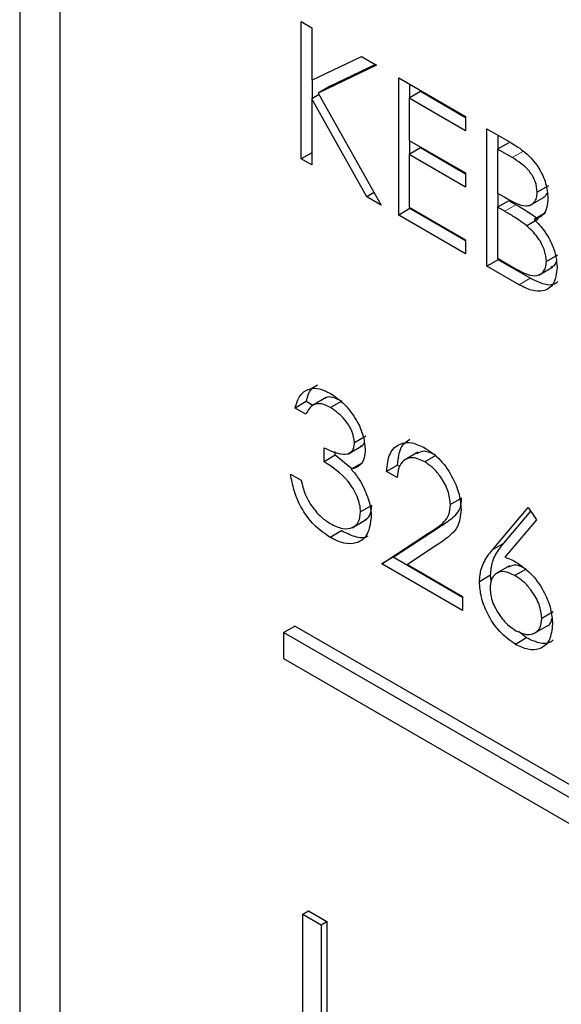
# Paper-space layout 'Blatt4' of a CAD drawing. Header units: millimetres. Extents: x 5 to 418, y 2 to 292.
# Tile 41 of 117: x 120.624 to 121.193, y 187.533 to 188.566. Entities that reach past the tile are written whole.
import ezdxf

# ---------------------------------------------------------------- set-up
doc = ezdxf.new("R2010")
doc.units = ezdxf.units.MM

psp = doc.layouts.new('Blatt4')

# ---------------------------------------------------------------- linework, layer by layer
at = {"color": 7, "linetype": 'Continuous', "lineweight": 25}
for p, q in [((120.6245, 189.2132), (120.6245, 183.7016)), ((120.6665, 189.1695), (120.6665, 183.7258)), ((120.92, 188.5642), (120.9312, 188.5577)), ((120.92, 188.4201), (120.92, 188.5642)), ((120.9312, 188.5577), (120.9312, 188.5029)), ((120.9312, 188.5029), (120.9832, 188.5277)), ((120.9992, 188.5185), (120.9379, 188.4892)), ((120.998, 188.5191), (120.9497, 188.496)), ((120.9832, 188.5277), (120.9992, 188.5185)), ((120.9318, 188.4835), (120.9318, 188.5031)), ((121.0224, 188.5051), (121.0927, 188.4645)), ((121.0224, 188.3611), (121.0224, 188.5051)), ((121.0341, 188.4842), (121.0341, 188.4983)), ((120.9388, 188.4876), (120.9312, 188.4832)), ((120.9497, 188.496), (120.9379, 188.4892)), ((120.9379, 188.4892), (121.004, 188.3717)), ((121.0453, 188.4907), (121.0335, 188.4839)), ((121.0927, 188.4633), (121.0453, 188.4907)), ((120.9312, 188.4832), (120.9312, 188.4137)), ((120.989, 188.3803), (120.9312, 188.4832)), ((121.0335, 188.4839), (121.0335, 188.4395)), ((121.0927, 188.4497), (121.0335, 188.4839)), ((121.0927, 188.4645), (121.0927, 188.4497)), ((121.1151, 188.4515), (121.1394, 188.4375)), ((121.1151, 188.3075), (121.1151, 188.4515)), ((121.0335, 188.4395), (121.0927, 188.4054)), ((121.0341, 188.4251), (121.0341, 188.4392)), ((121.1381, 188.4371), (121.1263, 188.4303)), ((121.1269, 188.4307), (121.1269, 188.4447)), ((120.9312, 188.4266), (120.92, 188.4201)), ((121.0453, 188.4316), (121.0335, 188.4248)), ((121.0927, 188.4042), (121.0453, 188.4316)), ((121.1263, 188.4303), (121.1263, 188.3841)), ((121.1415, 188.4215), (121.1263, 188.4303)), ((120.9312, 188.4137), (120.92, 188.4201)), ((121.0335, 188.4248), (121.0335, 188.3694)), ((121.0927, 188.3906), (121.0335, 188.4248)), ((121.0927, 188.4054), (121.0927, 188.3906)), ((120.9967, 188.3847), (120.989, 188.3803)), ((121.1263, 188.3841), (121.1338, 188.3798)), ((121.1797, 188.3919), (121.1679, 188.3851)), ((121.004, 188.3717), (120.989, 188.3803)), ((121.1381, 188.3762), (121.1263, 188.3694)), ((121.1269, 188.3697), (121.1269, 188.3838)), ((121.1455, 188.3719), (121.1381, 188.3762)), ((121.1605, 188.3714), (121.1752, 188.3799)), ((121.0341, 188.3679), (121.0224, 188.3611)), ((121.0335, 188.3694), (121.0927, 188.3352)), ((121.0341, 188.3679), (121.0341, 188.369)), ((121.0927, 188.334), (121.0341, 188.3679)), ((121.1263, 188.3694), (121.1263, 188.3158)), ((121.1337, 188.3651), (121.1263, 188.3694)), ((121.1764, 188.3634), (121.1646, 188.3566)), ((121.0927, 188.3204), (121.0224, 188.3611)), ((121.1688, 188.3567), (121.157, 188.3499)), ((121.0927, 188.3352), (121.0927, 188.3204)), ((121.1269, 188.3143), (121.1151, 188.3075)), ((121.1263, 188.3158), (121.1422, 188.3066)), ((121.1269, 188.3143), (121.1269, 188.3155)), ((121.1606, 188.2948), (121.1269, 188.3143)), ((121.1892, 188.3192), (121.1775, 188.3124)), ((121.1488, 188.288), (121.1151, 188.3075)), ((121.1696, 188.2982), (121.1843, 188.3067)), ((120.9457, 188.1692), (120.931, 188.1607)), ((120.9254, 188.1653), (120.9136, 188.1585)), ((120.9248, 188.152), (120.9136, 188.1585)), ((120.9321, 188.1614), (120.9254, 188.1653)), ((120.9627, 188.1659), (120.9509, 188.1591)), ((120.9878, 188.1289), (120.976, 188.122)), ((120.944, 188.1022), (120.944, 188.1169)), ((120.9696, 188.1107), (120.9843, 188.1192)), ((120.9558, 188.109), (120.944, 188.1022)), ((120.9558, 188.109), (120.9558, 188.113)), ((120.9733, 188.0947), (120.9558, 188.109)), ((121.0425, 188.1122), (121.0278, 188.1037)), ((121.0614, 188.1089), (121.0497, 188.1021)), ((120.9844, 188.1011), (120.9726, 188.0943)), ((121.0213, 188.0988), (121.0096, 188.092)), ((121.0237, 188.0974), (121.0213, 188.0988)), ((120.9088, 188.0892), (120.92, 188.0828)), ((121.0208, 188.0856), (121.0096, 188.092)), ((121.0885, 188.0641), (121.0767, 188.0573)), ((120.9942, 188.0563), (120.9824, 188.0495)), ((121.121, 188.0099), (121.1583, 188.0542)), ((121.1583, 188.0542), (121.1669, 188.0414)), ((121.1328, 188.0167), (121.161, 188.0502)), ((120.9734, 188.033), (120.9881, 188.0415)), ((121.0165, 188.0019), (121.0649, 188.0336)), ((121.1669, 188.0414), (121.1339, 188.0022)), ((120.9622, 188.0296), (120.9504, 188.0228)), ((121.0048, 187.9951), (121.0531, 188.0268)), ((121.0627, 188.0149), (121.0315, 187.9944)), ((121.0165, 188.0019), (121.0048, 187.9951)), ((121.0895, 187.9598), (121.0165, 188.0019)), ((121.0895, 187.9461), (121.0048, 187.9951)), ((121.0315, 187.9944), (121.0895, 187.9609)), ((121.1387, 187.9929), (121.124, 187.9844)), ((121.1189, 187.983), (121.1071, 187.9762)), ((121.1196, 187.9774), (121.1189, 187.983)), ((121.1563, 187.9895), (121.1445, 187.9827)), ((121.0895, 187.9609), (121.0895, 187.9461)), ((121.1844, 187.9446), (121.1727, 187.9378)), ((120.9015, 187.9229), (120.9133, 187.9297)), ((123.506, 186.4329), (120.9133, 187.9297)), ((121.1643, 187.9219), (121.1791, 187.9304)), ((123.4942, 186.4261), (120.9015, 187.9229)), ((120.9015, 187.9229), (120.9015, 187.8957)), ((121.1567, 187.9173), (121.1489, 187.9237)), ((121.1567, 187.9173), (121.1449, 187.9105)), ((120.9015, 187.8957), (123.4942, 186.3989)), ((120.9219, 187.6273), (120.9278, 187.6307)), ((120.9278, 187.6307), (120.9469, 187.6197)), ((120.9219, 187.6273), (120.941, 187.6163)), ((120.9219, 187.3823), (120.9219, 187.6273)), ((120.941, 187.6163), (120.9469, 187.6197)), ((120.9469, 187.6197), (120.9469, 187.3747)), ((120.941, 187.6163), (120.941, 187.3713))]:
    psp.add_line(p, q, dxfattribs=at)
at = {"color": 7, "linetype": 'Continuous', "lineweight": 18}
for p, q in [((121.1533, 188.4283), (121.1415, 188.4215)), ((121.1455, 188.3719), (121.1337, 188.3651)), ((121.1606, 188.2948), (121.1488, 188.288)), ((121.0649, 188.0336), (121.0531, 188.0268)), ((121.1328, 188.0167), (121.121, 188.0099))]:
    psp.add_line(p, q, dxfattribs=at)
at = {"color": 7, "linetype": 'Continuous', "lineweight": 25}
for points, knots in [([(121.1394, 188.4375), (121.1448, 188.4343), (121.1554, 188.4279), (121.1695, 188.4124), (121.1777, 188.3942), (121.1786, 188.384), (121.1791, 188.3789)], [0, 0, 0, 0, 0.2813174, 0.559922, 0.7799345, 1, 1, 1, 1]), ([(121.1679, 188.3851), (121.1675, 188.3889), (121.167, 188.3945), (121.163, 188.4023), (121.1556, 188.4128), (121.1477, 188.4176), (121.1415, 188.4215)], [0, 0, 0, 0, 0.249284, 0.374925, 0.500645, 1, 1, 1, 1]), ([(121.1338, 188.3798), (121.1416, 188.3753), (121.1514, 188.3697), (121.1611, 188.3714), (121.1649, 188.3743), (121.1674, 188.3788), (121.1677, 188.383), (121.1679, 188.3851)], [0, 0, 0, 0, 0.498607, 0.624009, 0.749401, 0.874736, 1, 1, 1, 1]), ([(121.1736, 188.3792), (121.1746, 188.3798), (121.1766, 188.381), (121.1777, 188.3834), (121.1782, 188.3846)], [0, 0, 0, 0, 0.513084, 1, 1, 1, 1]), ([(121.1791, 188.3789), (121.1788, 188.3757), (121.1784, 188.3691), (121.1743, 188.3599), (121.1683, 188.3579), (121.1646, 188.3566)], [0, 0, 0, 0, 0.280867, 0.561527, 1, 1, 1, 1]), ([(121.157, 188.3499), (121.1527, 188.353), (121.145, 188.3586), (121.1371, 188.3631), (121.1337, 188.3651)], [0, 0, 0, 0, 0.559734, 1, 1, 1, 1]), ([(121.1688, 188.3567), (121.1645, 188.3598), (121.1567, 188.3654), (121.1489, 188.3699), (121.1455, 188.3719)], [0, 0, 0, 0, 0.559734, 1, 1, 1, 1]), ([(121.1646, 188.3566), (121.1684, 188.3527), (121.1758, 188.3449), (121.1837, 188.3307), (121.188, 188.3172), (121.1884, 188.3097), (121.1887, 188.3059)], [0, 0, 0, 0, 0.280382, 0.559606, 0.779765, 1, 1, 1, 1]), ([(121.1775, 188.3124), (121.1771, 188.3161), (121.1763, 188.3236), (121.1691, 188.3381), (121.1616, 188.3454), (121.157, 188.3499)], [0, 0, 0, 0, 0.279944, 0.560429, 1, 1, 1, 1]), ([(121.1422, 188.3066), (121.1504, 188.3019), (121.1626, 188.2949), (121.1734, 188.2997), (121.1769, 188.3059), (121.1773, 188.3102), (121.1775, 188.3124)], [0, 0, 0, 0, 0.49936, 0.748736, 0.874399, 1, 1, 1, 1]), ([(121.1824, 188.3067), (121.1836, 188.3071), (121.1863, 188.3079), (121.1874, 188.3108), (121.188, 188.3123)], [0, 0, 0, 0, 0.481247, 1, 1, 1, 1]), ([(121.1887, 188.3059), (121.1879, 188.2999), (121.1864, 188.2878), (121.1752, 188.2806), (121.162, 188.2813), (121.1532, 188.2858), (121.1488, 188.288)], [0, 0, 0, 0, 0.279141, 0.558654, 0.779059, 1, 1, 1, 1]), ([(121.1896, 188.2914), (121.1883, 188.2903), (121.1843, 188.2867), (121.1736, 188.2884), (121.1649, 188.2927), (121.1606, 188.2948)], [0, 0, 0, 0, 0.189252, 0.594134, 1, 1, 1, 1]), ([(120.9136, 188.1585), (120.9151, 188.1632), (120.9179, 188.1726), (120.9275, 188.1793), (120.939, 188.1797), (120.9468, 188.1759), (120.9507, 188.174)], [0, 0, 0, 0, 0.280288, 0.55968, 0.779747, 1, 1, 1, 1]), ([(120.9254, 188.1653), (120.9267, 188.1702), (120.9288, 188.1783), (120.9347, 188.1816), (120.937, 188.1828)], [0, 0, 0, 0, 0.609349, 1, 1, 1, 1]), ([(120.9627, 188.1659), (120.9595, 188.1674), (120.9532, 188.1703), (120.9464, 188.1707), (120.9445, 188.1684), (120.9444, 188.1682)], [0, 0, 0, 0, 0.4793582, 0.9571662, 1, 1, 1, 1]), ([(120.9507, 188.174), (120.9558, 188.1704), (120.9659, 188.1634), (120.978, 188.1471), (120.9856, 188.1301), (120.9867, 188.1204), (120.9872, 188.1155)], [0, 0, 0, 0, 0.280085, 0.559868, 0.780099, 1, 1, 1, 1]), ([(120.9509, 188.1591), (120.9477, 188.1607), (120.9412, 188.1638), (120.9309, 188.1626), (120.9271, 188.156), (120.9248, 188.152)], [0, 0, 0, 0, 0.280636, 0.560364, 1, 1, 1, 1]), ([(120.976, 188.122), (120.9753, 188.1262), (120.9741, 188.1345), (120.9645, 188.1493), (120.9561, 188.1554), (120.9509, 188.1591)], [0, 0, 0, 0, 0.278859, 0.560074, 1, 1, 1, 1]), ([(121.0213, 188.0988), (121.022, 188.1056), (121.0231, 188.118), (121.0306, 188.1234), (121.0341, 188.1259)], [0, 0, 0, 0, 0.54369, 1, 1, 1, 1]), ([(120.944, 188.1169), (120.951, 188.1136), (120.9616, 188.1087), (120.9719, 188.1111), (120.9755, 188.1163), (120.9758, 188.1201), (120.976, 188.122)], [0, 0, 0, 0, 0.499418, 0.749016, 0.874544, 1, 1, 1, 1]), ([(120.9872, 188.1155), (120.987, 188.1123), (120.9866, 188.1059), (120.9821, 188.0974), (120.9762, 188.0955), (120.9726, 188.0943)], [0, 0, 0, 0, 0.280508, 0.560792, 1, 1, 1, 1]), ([(120.9826, 188.1189), (120.9832, 188.1191), (120.9849, 188.1194), (120.9856, 188.1211), (120.9861, 188.1221)], [0, 0, 0, 0, 0.399149, 1, 1, 1, 1]), ([(121.0096, 188.092), (121.0103, 188.0986), (121.0117, 188.1118), (121.0224, 188.1216), (121.0359, 188.1234), (121.0455, 188.1188), (121.0502, 188.1165)], [0, 0, 0, 0, 0.280029, 0.559515, 0.779668, 1, 1, 1, 1]), ([(121.0502, 188.1165), (121.0558, 188.1127), (121.0669, 188.1051), (121.0793, 188.0863), (121.0867, 188.0677), (121.0875, 188.0572), (121.0879, 188.052)], [0, 0, 0, 0, 0.27989, 0.559224, 0.779582, 1, 1, 1, 1]), ([(121.0497, 188.1021), (121.0454, 188.1041), (121.0369, 188.108), (121.0273, 188.1045), (121.0221, 188.0963), (121.0212, 188.0891), (121.0208, 188.0856)], [0, 0, 0, 0, 0.2796987, 0.5588466, 0.7791762, 1, 1, 1, 1]), ([(121.0614, 188.1089), (121.0571, 188.111), (121.0494, 188.1148), (121.0438, 188.112), (121.0414, 188.1107)], [0, 0, 0, 0, 0.56442, 1, 1, 1, 1]), ([(120.9824, 188.0495), (120.9822, 188.0522), (120.9818, 188.0574), (120.9779, 188.0687), (120.9663, 188.0878), (120.9529, 188.0964), (120.944, 188.1022)], [0, 0, 0, 0, 0.125587, 0.251191, 0.500605, 1, 1, 1, 1]), ([(121.0767, 188.0573), (121.0762, 188.062), (121.0751, 188.0716), (121.0675, 188.0854), (121.0588, 188.096), (121.0527, 188.1001), (121.0497, 188.1021)], [0, 0, 0, 0, 0.2791258, 0.5589784, 0.77935, 1, 1, 1, 1]), ([(120.9504, 188.0228), (120.9447, 188.0266), (120.9333, 188.0344), (120.9198, 188.0532), (120.9119, 188.0723), (120.9099, 188.0836), (120.9088, 188.0892)], [0, 0, 0, 0, 0.279886, 0.558979, 0.779263, 1, 1, 1, 1]), ([(120.9726, 188.0943), (120.9755, 188.0909), (120.9807, 188.0848), (120.9845, 188.0774), (120.9861, 188.0742)], [0, 0, 0, 0, 0.559795, 1, 1, 1, 1]), ([(120.92, 188.0828), (120.9212, 188.0779), (120.9232, 188.0693), (120.9278, 188.0609), (120.9298, 188.0572)], [0, 0, 0, 0, 0.5606944, 1, 1, 1, 1]), ([(120.9861, 188.0742), (120.9885, 188.0684), (120.9928, 188.0581), (120.9933, 188.0485), (120.9936, 188.0443)], [0, 0, 0, 0, 0.559419, 1, 1, 1, 1]), ([(121.0649, 188.0336), (121.0685, 188.0359), (121.0744, 188.0397), (121.0821, 188.0459), (121.0875, 188.0529), (121.0882, 188.0604), (121.0885, 188.0641)], [0, 0, 0, 0, 0.340542, 0.56085, 0.780599, 1, 1, 1, 1]), ([(120.9298, 188.0572), (120.9334, 188.0526), (120.9398, 188.0442), (120.9473, 188.0395), (120.9506, 188.0374)], [0, 0, 0, 0, 0.558748, 1, 1, 1, 1]), ([(120.9865, 188.0408), (120.9886, 188.0423), (120.9931, 188.0454), (120.9938, 188.0526), (120.9942, 188.0563)], [0, 0, 0, 0, 0.480676, 1, 1, 1, 1]), ([(121.0531, 188.0268), (121.0567, 188.0291), (121.0627, 188.0329), (121.0703, 188.0391), (121.0757, 188.0461), (121.0764, 188.0536), (121.0767, 188.0573)], [0, 0, 0, 0, 0.340542, 0.56085, 0.780599, 1, 1, 1, 1]), ([(120.9936, 188.0443), (120.9927, 188.0378), (120.9909, 188.0247), (120.9792, 188.0159), (120.9649, 188.0157), (120.9553, 188.0204), (120.9504, 188.0228)], [0, 0, 0, 0, 0.279304, 0.558838, 0.779277, 1, 1, 1, 1]), ([(120.9506, 188.0374), (120.9549, 188.0352), (120.9636, 188.0309), (120.974, 188.0324), (120.9811, 188.0385), (120.982, 188.0459), (120.9824, 188.0495)], [0, 0, 0, 0, 0.280599, 0.560151, 0.780303, 1, 1, 1, 1]), ([(121.0879, 188.052), (121.0872, 188.0455), (121.0859, 188.0348), (121.0779, 188.0262), (121.0706, 188.0201), (121.0653, 188.0166), (121.0627, 188.0149)], [0, 0, 0, 0, 0.33837, 0.558748, 0.779361, 1, 1, 1, 1]), ([(120.9897, 188.0241), (120.9896, 188.0239), (120.9864, 188.0213), (120.9764, 188.023), (120.9669, 188.0274), (120.9622, 188.0296)], [0, 0, 0, 0, 0.020663, 0.510016, 1, 1, 1, 1]), ([(121.1189, 187.983), (121.1193, 187.9879), (121.1201, 187.9959), (121.124, 188.0046), (121.1281, 188.011), (121.1313, 188.0148), (121.1328, 188.0167)], [0, 0, 0, 0, 0.339374, 0.559486, 0.779731, 1, 1, 1, 1]), ([(121.1071, 187.9762), (121.1075, 187.9811), (121.1083, 187.9891), (121.1122, 187.9978), (121.1163, 188.0042), (121.1195, 188.008), (121.121, 188.0099)], [0, 0, 0, 0, 0.339374, 0.559486, 0.779731, 1, 1, 1, 1]), ([(121.1339, 188.0022), (121.1363, 188.0013), (121.1406, 187.9996), (121.1449, 187.9972), (121.1469, 187.9961)], [0, 0, 0, 0, 0.55991, 1, 1, 1, 1]), ([(121.1563, 187.9895), (121.1524, 187.9915), (121.1453, 187.9951), (121.1399, 187.9927), (121.1374, 187.9916)], [0, 0, 0, 0, 0.538433, 1, 1, 1, 1]), ([(121.1469, 187.9961), (121.1523, 187.9923), (121.1632, 187.9845), (121.1754, 187.9659), (121.1828, 187.9476), (121.1835, 187.9373), (121.1839, 187.9321)], [0, 0, 0, 0, 0.279638, 0.559326, 0.779527, 1, 1, 1, 1]), ([(121.1445, 187.9827), (121.1407, 187.9845), (121.1331, 187.9882), (121.1244, 187.9856), (121.1191, 187.979), (121.1186, 187.9725), (121.1183, 187.9692)], [0, 0, 0, 0, 0.280127, 0.559515, 0.779719, 1, 1, 1, 1]), ([(121.1727, 187.9378), (121.1721, 187.9426), (121.1709, 187.9523), (121.1628, 187.9662), (121.1537, 187.9766), (121.1476, 187.9807), (121.1445, 187.9827)], [0, 0, 0, 0, 0.278754, 0.558605, 0.779147, 1, 1, 1, 1]), ([(121.1449, 187.9105), (121.1393, 187.9145), (121.1281, 187.9225), (121.1155, 187.9414), (121.1084, 187.9602), (121.1075, 187.9709), (121.1071, 187.9762)], [0, 0, 0, 0, 0.27967, 0.559085, 0.779558, 1, 1, 1, 1]), ([(121.1183, 187.9692), (121.1188, 187.9644), (121.1199, 187.955), (121.1277, 187.9413), (121.1365, 187.9309), (121.1425, 187.9269), (121.1455, 187.9249)], [0, 0, 0, 0, 0.279059, 0.55882, 0.779303, 1, 1, 1, 1]), ([(121.1839, 187.9321), (121.1832, 187.9259), (121.1819, 187.9134), (121.1713, 187.905), (121.1583, 187.9042), (121.1493, 187.9084), (121.1449, 187.9105)], [0, 0, 0, 0, 0.279631, 0.55896, 0.779478, 1, 1, 1, 1]), ([(121.1455, 187.9249), (121.1493, 187.9232), (121.157, 187.9196), (121.1659, 187.9219), (121.1717, 187.9279), (121.1723, 187.9345), (121.1727, 187.9378)], [0, 0, 0, 0, 0.280018, 0.559853, 0.779987, 1, 1, 1, 1]), ([(121.1776, 187.9296), (121.1776, 187.9297), (121.1802, 187.9302), (121.1825, 187.933), (121.183, 187.9368), (121.1832, 187.9376)], [0, 0, 0, 0, 0.027326, 0.817479, 1, 1, 1, 1]), ([(121.1844, 187.9152), (121.1835, 187.9143), (121.18, 187.9107), (121.1699, 187.9113), (121.1611, 187.9153), (121.1567, 187.9173)], [0, 0, 0, 0, 0.146573, 0.573283, 1, 1, 1, 1])]:
    psp.add_open_spline(points, degree=3, knots=knots, dxfattribs=at)

doc.saveas('drawing.dxf')
